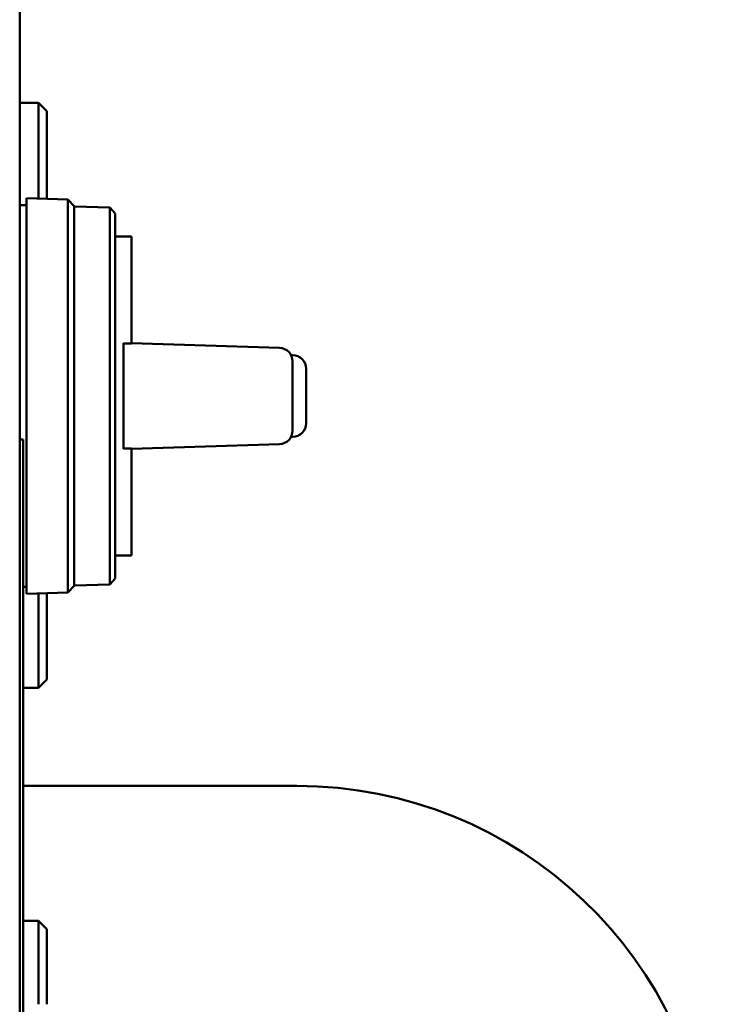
# Model space of a CAD drawing. Header units: inches. Extents: x 1 to 203, y 4 to 128.
# Tile 10 of 132: x 63.41 to 65.41, y 21.52 to 24.36. Entities that reach past the tile are written whole.
import ezdxf

# ---------------------------------------------------------------- set-up
doc = ezdxf.new("R2010")
doc.units = ezdxf.units.IN
doc.header["$LTSCALE"] = 6
doc.header["$MEASUREMENT"] = 0
doc.layers.add('Visible (ANSI)', color=7, linetype='Continuous', lineweight=50)

msp = doc.modelspace()

# ---------------------------------------------------------------- linework, layer by layer
at = {"layer": 'Visible (ANSI)'}
for p, q in [((63.4078, 17.5), (63.4078, 27.792)), ((63.4078, 24.1166), (63.4625, 24.1166)), ((63.4859, 24.0931), (63.4625, 24.1166)), ((63.4625, 24.1166), (63.4625, 23.8409)), ((63.4859, 23.8402), (63.4859, 24.0931)), ((63.4275, 22.7002), (63.4275, 23.8419)), ((63.5464, 23.8385), (63.4275, 23.8419)), ((63.4078, 23.8222), (63.4275, 23.8222)), ((63.5464, 22.7036), (63.5464, 23.8385)), ((63.5653, 23.8185), (63.5464, 23.8385)), ((63.5653, 22.7236), (63.5653, 23.8185)), ((63.6676, 23.8149), (63.5653, 23.8183)), ((63.6676, 22.7272), (63.6676, 23.8149)), ((63.6834, 23.798), (63.6676, 23.8149)), ((63.6834, 22.744), (63.6834, 23.798)), ((63.7306, 23.7317), (63.6834, 23.7317)), ((63.7306, 23.7317), (63.7306, 23.4223)), ((63.707, 23.4231), (63.707, 23.119)), ((64.1571, 23.4101), (63.7306, 23.4238)), ((64.1952, 23.3891), (64.1906, 23.3891)), ((64.1952, 23.1714), (64.1952, 23.3707)), ((64.2345, 23.3498), (64.2345, 23.1923)), ((63.4078, 23.1458), (63.4178, 23.1458)), ((63.4178, 23.1458), (63.4178, 21.0779)), ((63.7306, 23.1183), (64.1571, 23.132)), ((64.1906, 23.1529), (64.1952, 23.1529)), ((63.7306, 23.1198), (63.7306, 22.8104)), ((63.7306, 22.8104), (63.6834, 22.8104)), ((63.6834, 22.744), (63.6676, 22.7272)), ((63.4178, 22.7199), (63.4275, 22.7199)), ((63.5464, 22.7036), (63.4275, 22.7002)), ((63.5653, 22.7236), (63.5464, 22.7036)), ((63.6676, 22.7272), (63.5653, 22.7238)), ((63.4625, 22.7012), (63.4625, 22.4291)), ((63.4859, 22.4525), (63.4859, 22.7018)), ((63.4859, 22.4525), (63.4625, 22.4291)), ((63.4178, 22.4291), (63.4625, 22.4291)), ((63.4178, 22.146), (64.2078, 22.146)), ((63.4178, 21.7563), (63.4625, 21.7563)), ((63.4859, 21.7329), (63.4625, 21.7563)), ((63.4625, 21.7563), (63.4625, 21.5156)), ((63.4859, 21.5156), (63.4859, 21.7329))]:
    msp.add_line(p, q, dxfattribs=at)
for centre, radius, start, end in [((64.1558, 23.3707), 0.0394, 0, 88.1524), ((64.1952, 23.3498), 0.0394, 0, 90), ((64.1952, 23.1923), 0.0394, 270, 0), ((64.1558, 23.1714), 0.0394, 271.8476, 0), ((64.2078, 20.946), 1.2, 2.8431, 90)]:
    msp.add_arc(centre, radius, start, end, dxfattribs=at)
for points, knots in [([(63.707, 23.4231), (63.7109, 23.4229), (63.7149, 23.4228), (63.7227, 23.4225), (63.7267, 23.4224), (63.7306, 23.4223)], [-0.06003988, -0.06003988, -0.06003988, -0.06003988, -0.03002091, -0.03002091, -0.000001, -0.000001, -0.000001, -0.000001]), ([(63.7306, 23.1198), (63.7267, 23.1197), (63.7227, 23.1195), (63.7149, 23.1193), (63.7109, 23.1191), (63.707, 23.119)], [-0.060045, -0.060045, -0.060045, -0.060045, -0.03002266, -0.03002266, -0.0000012, -0.0000012, -0.0000012, -0.0000012])]:
    msp.add_open_spline(points, degree=3, knots=knots, dxfattribs=at)

doc.saveas('drawing.dxf')
